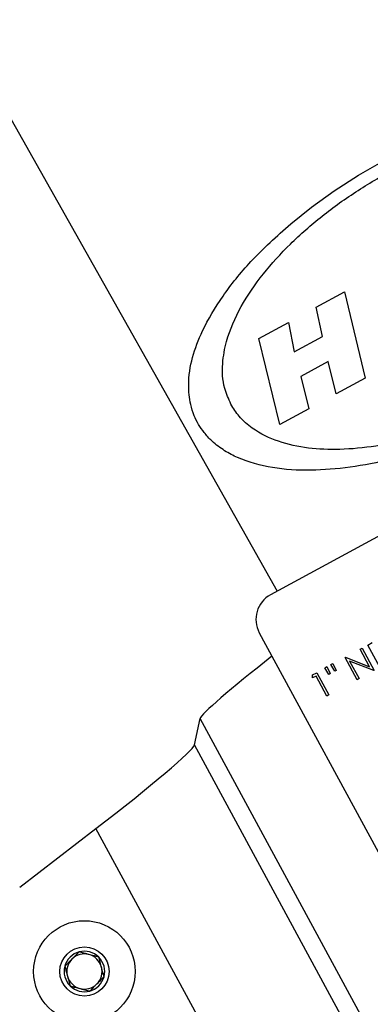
# Model space of a CAD drawing. Header units: inches. Extents: x 0.6 to 33.8, y 0 to 21.7.
# Tile 43 of 172: x 12.179 to 12.49, y 15.097 to 15.972. Entities that reach past the tile are written whole.
import ezdxf

# ---------------------------------------------------------------- set-up
doc = ezdxf.new("R2010")
doc.units = ezdxf.units.IN
doc.header["$MEASUREMENT"] = 0
doc.layers.add('FORMAT', color=7, linetype='Continuous')
doc.styles.add('SLDTEXTSTYLE3', font='TXT', dxfattribs={"width": 0.75})
doc.dimstyles.new('SLDDIMSTYLE0', dxfattribs={"dimtxt": 0.125, "dimasz": 0.13, "dimexe": 0, "dimexo": 0.0625, "dimgap": 0.03125, "dimtad": 0, "dimtih": 1, "dimtoh": 1, "dimdec": 1, "dimlfac": 4, "dimrnd": 1e-09, "dimzin": 12, "dimdsep": 46, "dimtxsty": 'SLDTEXTSTYLE3', "dimsah": 1, "dimcen": 0.09, "dimadec": 0, "dimazin": 3, "dimtfac": 1, "dimtdec": 1, "dimtofl": 0, "dimtmove": 0, "dimatfit": 3, "dimfxl": 1, "dimfrac": 2, "dimtolj": 1, "dimtzin": 12, "dimarcsym": 0})

# ---------------------------------------------------------------- blocks, each defined once
blk = doc.blocks.new('_D_3')
at = {"layer": 'FORMAT'}
for p, q in [((5.99027, 17.00098), (3.34158, 17.00098)), ((3.46658, 17.00098), (3.46658, 10.7356)), ((3.28186, 10.71021), (3.24378, 10.71021)), ((3.24378, 10.71021), (3.24378, 10.51177)), ((3.65131, 10.71021), (3.68939, 10.71021)), ((3.68939, 10.71021), (3.68939, 10.51177)), ((3.24378, 10.51177), (3.28186, 10.51177)), ((3.68939, 10.51177), (3.65131, 10.51177)), ((3.46658, 4.05937), (3.46658, 10.32475)), ((13.00303, 4.05937), (3.34158, 4.05937))]:
    blk.add_line(p, q, dxfattribs=at)
for points in [[(3.46658, 17.00098), (3.44658, 16.87098), (3.48658, 16.87098)], [(3.46658, 4.05937), (3.48658, 4.18937), (3.44658, 4.18937)]]:
    blk.add_solid(points, dxfattribs=at)
at = {"layer": 'FORMAT', "char_height": 0.125, "attachment_point": 1, "style": 'SLDTEXTSTYLE3'}
for s, insert in [('1315', (3.28186, 10.67291)), ('51.8', (3.30495, 10.48588))]:
    blk.add_mtext(s, dxfattribs=dict(at, insert=insert))

msp = doc.modelspace()

# ---------------------------------------------------------------- linework, layer by layer
at = {"color": 7, "linetype": 'Continuous'}
for p, q in [((12.06901, 16.06347), (12.40773, 15.46393)), ((12.47983, 15.8334), (12.5026, 15.84648)), ((12.45833, 15.81958), (12.47983, 15.8334)), ((12.43818, 15.80513), (12.45833, 15.81958)), ((12.41961, 15.7903), (12.43818, 15.80513)), ((12.44212, 15.7161), (12.46746, 15.72984)), ((12.46746, 15.72984), (12.48595, 15.65299)), ((12.8809, 15.72046), (12.40178, 15.4607)), ((12.8809, 15.72046), (12.40178, 15.4607)), ((12.44776, 15.68999), (12.44212, 15.7161)), ((12.39137, 15.68843), (12.41769, 15.7027)), ((12.41769, 15.7027), (12.42278, 15.67645)), ((12.41004, 15.61184), (12.39137, 15.68843)), ((12.42278, 15.67645), (12.44776, 15.68999)), ((12.45302, 15.66778), (12.42878, 15.65463)), ((12.45993, 15.63905), (12.45302, 15.66778)), ((12.42878, 15.65463), (12.43563, 15.62571)), ((12.48595, 15.65299), (12.45993, 15.63905)), ((12.43563, 15.62571), (12.41004, 15.61184)), ((12.40178, 15.4607), (12.40178, 15.4607)), ((12.39172, 15.42681), (12.56447, 15.10818)), ((12.39172, 15.42681), (12.39172, 15.42681)), ((12.48135, 15.41231), (12.48313, 15.41327)), ((12.48136, 15.4123), (12.48313, 15.41327)), ((12.48313, 15.41327), (12.49385, 15.39349)), ((12.48313, 15.41327), (12.48313, 15.41327)), ((12.4882, 15.41602), (12.49208, 15.41812)), ((12.4882, 15.41602), (12.49208, 15.41812)), ((12.4882, 15.41602), (12.4882, 15.41602)), ((12.49893, 15.39624), (12.4882, 15.41602)), ((12.46791, 15.40502), (12.46829, 15.40522)), ((12.46792, 15.40502), (12.46791, 15.40502)), ((12.46792, 15.40502), (12.46829, 15.40522)), ((12.47864, 15.38524), (12.46792, 15.40502)), ((12.46829, 15.40522), (12.48979, 15.39674)), ((12.46829, 15.40522), (12.4898, 15.39674)), ((12.46829, 15.40522), (12.46829, 15.40522)), ((12.48136, 15.4123), (12.48135, 15.41231)), ((12.4898, 15.39674), (12.48136, 15.4123)), ((12.44989, 15.3959), (12.45166, 15.39687)), ((12.44989, 15.3959), (12.45166, 15.39686)), ((12.44989, 15.3959), (12.44989, 15.3959)), ((12.45345, 15.38996), (12.44989, 15.3959)), ((12.45166, 15.39686), (12.45166, 15.39687)), ((12.45166, 15.39686), (12.4547, 15.39063)), ((12.45521, 15.39879), (12.45699, 15.39975)), ((12.45521, 15.39879), (12.45699, 15.39975)), ((12.45521, 15.39879), (12.45521, 15.39879)), ((12.45878, 15.39285), (12.45521, 15.39879)), ((12.45699, 15.39975), (12.45699, 15.39975)), ((12.45699, 15.39975), (12.46001, 15.39351)), ((12.49345, 15.39327), (12.47199, 15.40173)), ((12.47199, 15.40173), (12.48041, 15.3862)), ((12.43909, 15.38677), (12.43915, 15.38943)), ((12.43909, 15.38676), (12.43915, 15.38942)), ((12.44213, 15.38841), (12.43909, 15.38676)), ((12.43909, 15.38676), (12.43909, 15.38677)), ((12.43915, 15.38943), (12.44281, 15.39141)), ((12.43915, 15.38942), (12.44281, 15.39141)), ((12.43915, 15.38942), (12.43915, 15.38943)), ((12.45176, 15.37067), (12.44213, 15.38841)), ((12.44281, 15.39141), (12.45353, 15.37163)), ((12.44281, 15.39141), (12.44281, 15.39141)), ((12.4547, 15.39063), (12.45345, 15.38996)), ((12.46001, 15.39351), (12.45878, 15.39285)), ((12.48041, 15.3862), (12.47864, 15.38524)), ((12.45353, 15.37163), (12.45176, 15.37067)), ((12.33409, 15.32725), (12.3391, 15.35084)), ((12.70287, 14.67987), (12.3391, 15.35084)), ((12.67598, 14.69664), (12.33409, 15.32725)), ((12.17873, 15.2009), (12.24656, 15.25299)), ((12.54216, 14.70774), (12.24656, 15.25299))]:
    msp.add_line(p, q, dxfattribs=at)
for radius in [0.04513, 0.02188]:
    msp.add_circle((12.23627, 15.12598), radius, dxfattribs=at)
for centre, radius, start, end in [((12.4137, 15.43872), 0.025, 118.46029, 208.46029), ((12.41369, 15.43873), 0.025, 118.46029, 208.46029), ((12.23627, 15.12598), 0.01804, 105.10572, 165.10572), ((12.23627, 15.12598), 0.01804, 45.10572, 105.10572), ((12.23627, 15.12598), 0.01562, 135.10572, 195.10572), ((12.23627, 15.12598), 0.01563, 75.10572, 135.10572), ((12.23627, 15.12598), 0.01563, 15.10572, 75.10572), ((12.23627, 15.12598), 0.01804, 345.10572, 45.10572), ((12.89377, 15.12498), 0.75197, 179.91327, 208.46465), ((12.23627, 15.12598), 0.01804, 165.10572, 225.10572), ((12.23627, 15.12598), 0.01563, 315.10572, 15.10572), ((12.23627, 15.12598), 0.01562, 195.10572, 255.10572), ((12.23627, 15.12598), 0.01804, 285.10572, 345.10572), ((12.23627, 15.12598), 0.01804, 225.10572, 285.10572), ((12.23627, 15.12598), 0.01562, 255.10572, 315.10572)]:
    msp.add_arc(centre, radius, start, end, dxfattribs=at)
for centre, major_axis, start_param, end_param in [((12.41944, 15.41219), (0.08029, 0.06171), 1.737377, 3.080959), ((12.24371, 15.25824), (0.09032, 0.06943), 4.704115, 6.222552)]:
    msp.add_ellipse(centre, major_axis=major_axis, ratio=0.051751, start_param=start_param, end_param=end_param, dxfattribs=at)
for points, knots in [([(12.52601, 15.85843), (12.54013, 15.86475), (12.56838, 15.87738), (12.60941, 15.89014), (12.64749, 15.89814), (12.68316, 15.90158), (12.7166, 15.90042), (12.74286, 15.89417), (12.76225, 15.8855), (12.77415, 15.87676), (12.78298, 15.86704), (12.78851, 15.85856), (12.79278, 15.84875), (12.79541, 15.83824), (12.79637, 15.82725), (12.79532, 15.80994), (12.78941, 15.78746), (12.77528, 15.75973), (12.75542, 15.73149), (12.72943, 15.70285), (12.69753, 15.67457), (12.66141, 15.64834), (12.62318, 15.62553), (12.58482, 15.60662), (12.54641, 15.59155), (12.50863, 15.58035), (12.47203, 15.57328), (12.43635, 15.57054), (12.40301, 15.57251), (12.37814, 15.57944), (12.36088, 15.58822), (12.35094, 15.59562), (12.34311, 15.60388), (12.33764, 15.61181), (12.33333, 15.62058), (12.32957, 15.63288), (12.32821, 15.65036), (12.33155, 15.67177), (12.34157, 15.69758), (12.35842, 15.72612), (12.38413, 15.75823), (12.40731, 15.77918), (12.41961, 15.7903)], [0, 0, 0, 0, 0.035255, 0.07052, 0.102451, 0.134393, 0.168874, 0.203338, 0.221713, 0.239925, 0.247863, 0.255892, 0.262757, 0.271808, 0.283203, 0.294651, 0.326718, 0.358842, 0.391972, 0.425091, 0.460511, 0.495917, 0.528451, 0.560985, 0.592379, 0.623782, 0.655999, 0.688227, 0.723054, 0.757839, 0.771714, 0.785506, 0.794134, 0.800715, 0.80732, 0.815968, 0.832736, 0.859921, 0.887187, 0.923219, 0.959239, 1, 1, 1, 1]), ([(12.36652, 15.62987), (12.36884, 15.6262), (12.37418, 15.61774), (12.38865, 15.60536), (12.40911, 15.59579), (12.43514, 15.59025), (12.46397, 15.58922), (12.49515, 15.59213), (12.52993, 15.5995), (12.56701, 15.6116), (12.6048, 15.62834), (12.64055, 15.64846), (12.67325, 15.67105), (12.7024, 15.69589), (12.72766, 15.72282), (12.74821, 15.75139), (12.76011, 15.77696), (12.76546, 15.79832), (12.76649, 15.81374), (12.76443, 15.82874), (12.7593, 15.84206), (12.75065, 15.85449), (12.73592, 15.86739), (12.71432, 15.87702), (12.68684, 15.88238), (12.65666, 15.88289), (12.62419, 15.87919), (12.58871, 15.87096), (12.5515, 15.85805), (12.51417, 15.84081), (12.47905, 15.82035), (12.44705, 15.79753), (12.41867, 15.77256), (12.39423, 15.74557), (12.37461, 15.71703), (12.36296, 15.6903), (12.35847, 15.66625), (12.35903, 15.6469), (12.36444, 15.6346), (12.36652, 15.62987)], [0, 0, 0, 0, 0.010807, 0.024876, 0.050661, 0.078536, 0.106457, 0.137054, 0.167647, 0.202818, 0.237982, 0.271623, 0.305266, 0.338595, 0.371932, 0.406586, 0.44119, 0.457702, 0.474138, 0.486307, 0.498599, 0.509328, 0.524106, 0.552083, 0.581438, 0.610833, 0.642395, 0.673952, 0.708843, 0.743728, 0.777095, 0.810465, 0.843624, 0.876791, 0.911353, 0.945858, 0.966369, 0.987067, 1, 1, 1, 1]), ([(12.23157, 15.1434), (12.23085, 15.14267), (12.22883, 15.14065), (12.2251, 15.13691), (12.22146, 15.13326), (12.21948, 15.13126), (12.21883, 15.13062)], [0, 0, 0, 0, 0.1799038, 0.5034908, 0.8386848, 1, 1, 1, 1]), ([(12.249, 15.13876), (12.24651, 15.13942), (12.24224, 15.14056), (12.23603, 15.14221), (12.23294, 15.14303), (12.23157, 15.1434)], [0, 0, 0, 0, 0.4391178, 0.7513679, 1, 1, 1, 1]), ([(12.2537, 15.12134), (12.25303, 15.12383), (12.25188, 15.1281), (12.25021, 15.1343), (12.24937, 15.13739), (12.249, 15.13876)], [0, 0, 0, 0, 0.4391178, 0.7513679, 1, 1, 1, 1]), ([(12.21883, 15.13062), (12.21951, 15.12812), (12.22066, 15.12386), (12.22233, 15.11765), (12.22316, 15.11457), (12.22353, 15.1132)], [0, 0, 0, 0, 0.4391178, 0.7513679, 1, 1, 1, 1]), ([(12.24097, 15.10856), (12.24162, 15.10921), (12.2436, 15.1112), (12.24724, 15.11485), (12.25097, 15.11859), (12.25298, 15.12062), (12.2537, 15.12134)], [0, 0, 0, 0, 0.1613152, 0.4965092, 0.8200962, 1, 1, 1, 1]), ([(12.22353, 15.1132), (12.22603, 15.11253), (12.2303, 15.1114), (12.23651, 15.10975), (12.2396, 15.10892), (12.24097, 15.10856)], [0, 0, 0, 0, 0.439118, 0.751368, 1, 1, 1, 1])]:
    msp.add_open_spline(points, degree=3, knots=knots, dxfattribs=at)

# ---------------------------------------------------------------- dimensions: what is measured, and where the dimension line sits
at = {"layer": 'FORMAT'}
dim = msp.add_linear_dim(base=(3.46658, 4.05937), p1=(6.04027, 17.00098), p2=(13.05303, 4.05937), angle=90, dimstyle='SLDDIMSTYLE0', dxfattribs=at)
dim.commit()
dim.dimension.update_dxf_attribs({"geometry": '_D_3', "text_midpoint": (3.46658, 10.53018), "dimtype": 160})

doc.saveas('drawing.dxf')
